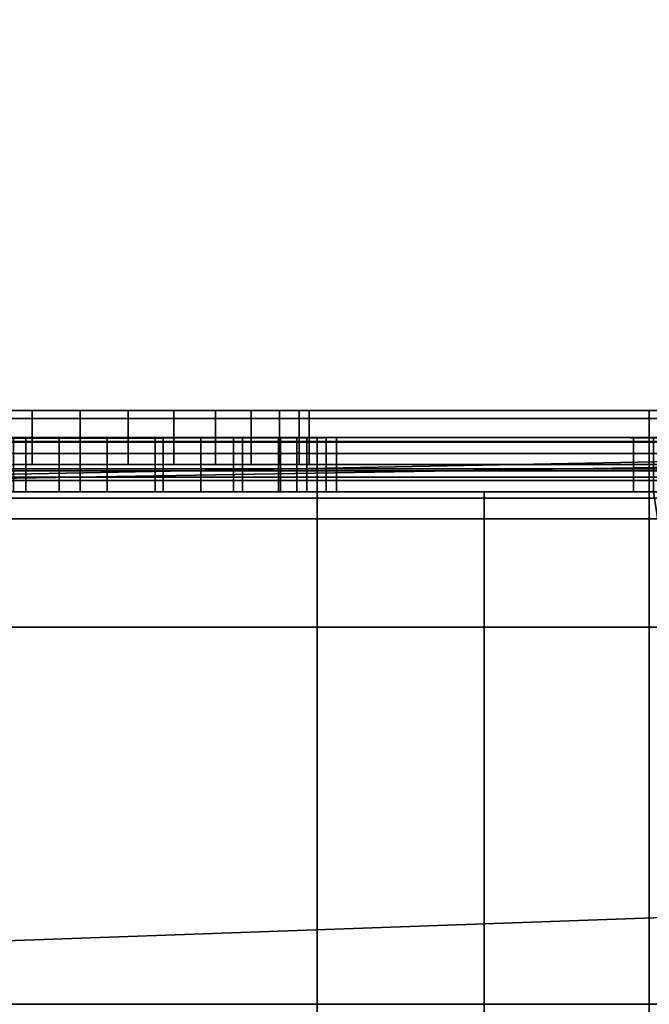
# Model space of a CAD drawing. Header units: millimetres. Extents: x -603 to 3703, y -115 to 193.
# Tile 72 of 256: x -379 to -367, y -25 to -7. Entities that reach past the tile are written whole.
import ezdxf

# ---------------------------------------------------------------- set-up
doc = ezdxf.new("R2010")
doc.units = ezdxf.units.MM
doc.layers.add('151', color=7, linetype='Continuous', true_color=0xffffff)

# ---------------------------------------------------------------- blocks, each defined once
blk = doc.blocks.new('UG_SURFACE_001')
at = {"layer": '151', "color": 252, "linetype": 'Continuous', "lineweight": 35}
for points in [[(603, -18, 2212.25), (603, 174.4, 2212.25), (-603, 174.4, 2212.25), (-603, -18, 2212.25)], [(-453, -18, 2062.25), (-453, 174.4, 2062.25), (453, 174.4, 2062.25), (453, -18, 2062.25)], [(603, -18, 2212.25), (-603, -18, 2212.25), (-453, -18, 2062.25), (453, -18, 2062.25)]]:
    blk.add_3dface(points, dxfattribs=at)
blk = doc.blocks.new('UG_SURFACE_009')
at = {"layer": '151', "color": 252, "linetype": 'Continuous', "lineweight": 35}
for points in [[(-414.5, -29.92, 2023.75), (414.5, -29.92, 2023.75), (414.5, 14.42, 2023.75), (-414.5, 14.42, 2023.75)], [(-413, -29.92, 2022.25), (-413, 14.42, 2022.25), (413, 14.42, 2022.25), (413, -29.92, 2022.25)], [(-468, -18, 2077.25), (468, -18, 2077.25), (466.5, -18, 2075.75), (-466.5, -18, 2075.75)], [(-468, -18, 2077.25), (-468, -29.92, 2077.25), (468, -29.92, 2077.25), (468, -18, 2077.25)], [(-466.5, -18, 2075.75), (466.5, -18, 2075.75), (466.5, -29.92, 2075.75), (-466.5, -29.92, 2075.75)]]:
    blk.add_3dface(points, dxfattribs=at)
blk = doc.blocks.new('UG_SURFACE_011')
at = {"layer": '151', "color": 252, "linetype": 'Continuous', "lineweight": 35}
for points in [[(-397, 4.014, -7.75), (-412, 4.014, -7.75), (-412, -24.953, -7.75), (412, -24.953, -7.75)], [(-397, 4.014, -8.75), (397, 4.014, -8.75), (-412, -24.953, -8.75)], [(397, 4.014, -8.75), (412, 4.014, -8.75), (412, -24.953, -8.75), (-412, -24.953, -8.75)], [(397, 4.014, -7.75), (-397, 4.014, -7.75), (412, -24.953, -7.75)], [(-412, -25.835, -7.906), (412, -25.835, -7.906), (412, -24.953, -7.75), (-412, -24.953, -7.75)], [(-412, -24.953, -8.75), (412, -24.953, -8.75), (412, -25.493, -8.845), (-412, -25.493, -8.845)]]:
    blk.add_3dface(points, dxfattribs=at)
blk = doc.blocks.new('UG_SURFACE_178')
at = {"layer": '151', "color": 252, "linetype": 'Continuous', "lineweight": 35}
for points in [[(-406, -14.152, 1617.765), (-367.5, -14.152, 1617.765), (-367.5, -14, 1617), (-406, -14, 1617)], [(-337.511, -14.152, 1528.235), (-406, -14.152, 1528.235), (-406, -14, 1529), (-337.828, -14, 1529)], [(-406, -14, 1529), (-361.129, -14, 1530.881), (-359.215, -14, 1530.5)], [(-359.215, -14, 1530.5), (-337.828, -14, 1529), (-406, -14, 1529)], [(-406, -14, 1529), (-379.729, -14, 1544.617), (-378, -14, 1544.25), (-362.751, -14, 1531.964)], [(-362.751, -14, 1531.964), (-361.129, -14, 1530.881), (-406, -14, 1529)], [(-406, -14, 1617), (-378.884, -14, 1552.657), (-380.498, -14, 1551.938)], [(-406, -14, 1617), (-367.5, -14, 1607), (-366.853, -14, 1603.747)], [(-406, -14, 1617), (-367.5, -14, 1617), (-367.5, -14, 1607)], [(-366.853, -14, 1603.747), (-377.116, -14, 1552.657), (-378.884, -14, 1552.657), (-406, -14, 1617)], [(-406, -14.586, 1618.414), (-367.5, -14.586, 1618.414), (-367.5, -14.152, 1617.765), (-406, -14.152, 1617.765)], [(-337.243, -14.586, 1527.586), (-406, -14.586, 1527.586), (-406, -14.152, 1528.235), (-337.511, -14.152, 1528.235)], [(-378.884, -14, 1552.657), (-378.884, -15, 1552.657), (-380.498, -15, 1551.938), (-380.498, -14, 1551.938)], [(-379.729, -14, 1544.617), (-379.729, -15, 1544.617), (-378, -15, 1544.25), (-378, -14, 1544.25)], [(-377.116, -14, 1552.657), (-377.116, -15, 1552.657), (-378.884, -15, 1552.657), (-378.884, -14, 1552.657)], [(-362.751, -14, 1531.964), (-378, -14, 1544.25), (-376.271, -14, 1544.617)], [(-378, -14, 1544.25), (-378, -15, 1544.25), (-376.271, -15, 1544.617), (-376.271, -14, 1544.617)], [(-365.134, -14, 1560.884), (-375.502, -14, 1551.938), (-377.116, -14, 1552.657), (-366.853, -14, 1603.747)], [(-375.502, -14, 1551.938), (-375.502, -15, 1551.938), (-377.116, -15, 1552.657), (-377.116, -14, 1552.657)], [(-376.271, -14, 1544.617), (-374.842, -14, 1545.656), (-364.215, -14, 1535.5), (-363.835, -14, 1533.587)], [(-363.835, -14, 1533.587), (-362.751, -14, 1531.964), (-376.271, -14, 1544.617)], [(-376.271, -14, 1544.617), (-376.271, -15, 1544.617), (-374.842, -15, 1545.656), (-374.842, -14, 1545.656)], [(-375.502, -14, 1551.938), (-365.134, -14, 1560.884), (-366.996, -14, 1557.882)], [(-366.996, -14, 1557.882), (-367.478, -14, 1554.382), (-374.319, -14, 1550.625), (-375.502, -14, 1551.938)], [(-374.319, -14, 1550.625), (-374.319, -15, 1550.625), (-375.502, -15, 1551.938), (-375.502, -14, 1551.938)], [(-364.215, -14, 1548.288), (-364.215, -14, 1535.5), (-374.842, -14, 1545.656), (-373.958, -14, 1547.187)], [(-374.842, -14, 1545.656), (-374.842, -15, 1545.656), (-373.958, -15, 1547.187), (-373.958, -14, 1547.187)], [(-367.478, -14, 1554.382), (-366.494, -14, 1550.988), (-373.773, -14, 1548.944), (-374.319, -14, 1550.625)], [(-373.773, -14, 1548.944), (-373.773, -15, 1548.944), (-374.319, -15, 1550.625), (-374.319, -14, 1550.625)], [(-366.494, -14, 1550.988), (-364.215, -14, 1548.288), (-373.958, -14, 1547.187), (-373.773, -14, 1548.944)], [(-373.958, -14, 1547.187), (-373.958, -15, 1547.187), (-373.773, -15, 1548.944), (-373.773, -14, 1548.944)], [(-367.5, -14, 1607), (-367.5, -15, 1607), (-366.853, -15, 1603.747), (-366.853, -14, 1603.747)], [(-367.5, -14, 1617), (-367.5, -14.152, 1617.765), (-367.5, -15.076, 1617.383), (-367.5, -15, 1617)], [(-367.5, -15, 1617), (-367.5, -15, 1607), (-367.5, -14, 1607), (-367.5, -14, 1617)], [(-367.5, -14.152, 1617.765), (-367.5, -14.586, 1618.414), (-367.5, -15.293, 1617.707), (-367.5, -15.076, 1617.383)], [(-406, -15.235, 1618.848), (-367.5, -15.235, 1618.848), (-367.5, -14.586, 1618.414), (-406, -14.586, 1618.414)], [(-337.063, -15.235, 1527.152), (-406, -15.235, 1527.152), (-406, -14.586, 1527.586), (-337.243, -14.586, 1527.586)], [(-367.5, -14.586, 1618.414), (-367.5, -15.235, 1618.848), (-367.5, -15.617, 1617.924), (-367.5, -15.293, 1617.707)], [(-337.828, -15, 1529), (-406, -15, 1529), (-406, -15.076, 1528.617), (-337.67, -15.076, 1528.617)], [(-406, -15, 1529), (-361.129, -15, 1530.881), (-362.751, -15, 1531.964)], [(-406, -15, 1529), (-337.828, -15, 1529), (-359.215, -15, 1530.5)], [(-406, -15, 1617), (-378.884, -15, 1552.657), (-377.116, -15, 1552.657), (-366.853, -15, 1603.747)], [(-359.215, -15, 1530.5), (-361.129, -15, 1530.881), (-406, -15, 1529)], [(-366.853, -15, 1603.747), (-367.5, -15, 1607), (-406, -15, 1617)], [(-362.751, -15, 1531.964), (-378, -15, 1544.25), (-379.729, -15, 1544.617), (-406, -15, 1529)], [(-367.5, -15, 1607), (-367.5, -15, 1617), (-406, -15, 1617)], [(-380.498, -15, 1551.938), (-378.884, -15, 1552.657), (-406, -15, 1617)], [(-406, -15, 1617), (-367.5, -15, 1617), (-367.5, -15.076, 1617.383), (-406, -15.076, 1617.383)], [(-376.271, -15, 1544.617), (-378, -15, 1544.25), (-362.751, -15, 1531.964)], [(-359, -15, 1598.5), (-362.253, -15, 1599.147), (-377.116, -15, 1552.657), (-375.502, -15, 1551.938)], [(-362.253, -15, 1599.147), (-365.01, -15, 1600.99), (-377.116, -15, 1552.657)], [(-365.01, -15, 1600.99), (-366.853, -15, 1603.747), (-377.116, -15, 1552.657)], [(-376.271, -15, 1544.617), (-362.751, -15, 1531.964), (-363.835, -15, 1533.587)], [(-363.835, -15, 1533.587), (-364.215, -15, 1535.5), (-374.842, -15, 1545.656), (-376.271, -15, 1544.617)], [(-331, -15, 1610.172), (-375.502, -15, 1551.938), (-374.319, -15, 1550.625)], [(-375.502, -15, 1551.938), (-355.747, -15, 1599.147), (-359, -15, 1598.5)], [(-375.502, -15, 1551.938), (-331, -15, 1610.172), (-352.99, -15, 1600.99), (-355.747, -15, 1599.147)], [(-373.958, -15, 1547.187), (-374.842, -15, 1545.656), (-364.215, -15, 1535.5)], [(-374.319, -15, 1550.625), (-373.773, -15, 1548.944), (-331, -15, 1610.172)], [(-373.773, -15, 1548.944), (-373.958, -15, 1547.187), (-366.996, -15, 1557.882), (-365.134, -15, 1560.884)], [(-373.958, -15, 1547.187), (-366.494, -15, 1550.988), (-367.478, -15, 1554.382)], [(-364.215, -15, 1535.5), (-364.215, -15, 1548.288), (-366.494, -15, 1550.988), (-373.958, -15, 1547.187)], [(-367.478, -15, 1554.382), (-366.996, -15, 1557.882), (-373.958, -15, 1547.187)], [(-331, -15, 1610.172), (-373.773, -15, 1548.944), (-365.134, -15, 1560.884)], [(-337.67, -15.076, 1528.617), (-406, -15.076, 1528.617), (-406, -15.293, 1528.293), (-337.536, -15.293, 1528.293)], [(-406, -15.076, 1617.383), (-367.5, -15.076, 1617.383), (-367.5, -15.293, 1617.707), (-406, -15.293, 1617.707)], [(-406, -16, 1619), (-367.5, -16, 1619), (-367.5, -15.235, 1618.848), (-406, -15.235, 1618.848)], [(-337, -16, 1527), (-406, -16, 1527), (-406, -15.235, 1527.152), (-337.063, -15.235, 1527.152)], [(-367.5, -16, 1618), (-367.5, -15.617, 1617.924), (-367.5, -15.235, 1618.848), (-367.5, -16, 1619)], [(-337.536, -15.293, 1528.293), (-406, -15.293, 1528.293), (-406, -15.617, 1528.076), (-337.446, -15.617, 1528.076)], [(-406, -15.293, 1617.707), (-367.5, -15.293, 1617.707), (-367.5, -15.617, 1617.924), (-406, -15.617, 1617.924)], [(-337.446, -15.617, 1528.076), (-406, -15.617, 1528.076), (-406, -16, 1528), (-337.414, -16, 1528)], [(-406, -15.617, 1617.924), (-367.5, -15.617, 1617.924), (-367.5, -16, 1618), (-406, -16, 1618)], [(-367.5, -16, 1619), (-406, -16, 1619), (-406, -28, 1619), (-367.5, -28, 1619)], [(-406, -16, 1527), (-337, -16, 1527), (-337, -28, 1527), (-406, -28, 1527)], [(-406, -28, 1528), (-337.414, -28, 1528), (-337.414, -16, 1528), (-406, -16, 1528)], [(-367.5, -16, 1618), (-367.5, -28, 1618), (-406, -28, 1618), (-406, -16, 1618)], [(-367.5, -28, 1618), (-367.5, -16, 1618), (-367.5, -16, 1619), (-367.5, -28, 1619)]]:
    blk.add_3dface(points, dxfattribs=at)
blk = doc.blocks.new('UG_SURFACE_179')
at = {"layer": '151', "color": 252, "linetype": 'Continuous', "lineweight": 35}
for points in [[(-406, -14.576, 1158.183), (-370.545, -14.5, 1157.8), (-373.625, -14.5, 1157.8)], [(-406, -14.576, 1158.183), (-338.256, -14.576, 1158.183), (-367.42, -14.5, 1157.8), (-370.545, -14.5, 1157.8)], [(-373.625, -14.5, 1157.8), (-406, -14.5, 1157.8), (-406, -14.576, 1158.183)], [(-338.256, -14.576, 1004.817), (-406, -14.576, 1004.817), (-373.625, -14.5, 1005.2), (-370.545, -14.5, 1005.2)], [(-406, -14.576, 1004.817), (-406, -14.5, 1005.2), (-373.625, -14.5, 1005.2)], [(-373.625, -14.5, 1093), (-406, -14.5, 1093), (-380.531, -14.5, 1102.304), (-379, -14.5, 1102)], [(-379, -14.5, 1110), (-380.531, -14.5, 1109.696), (-406, -14.5, 1112), (-373.625, -14.5, 1112)], [(-406, -14.5, 1036.97), (-373.625, -14.5, 1036.97), (-378.384, -14.5, 1031.007), (-379.998, -14.5, 1030.288)], [(-379.229, -14.5, 1022.967), (-377.5, -14.5, 1022.6), (-373.625, -14.5, 1015.975), (-406, -14.5, 1015.975)], [(-406, -14.5, 1005.2), (-406, -14.5, 1015.975), (-373.625, -14.5, 1015.975), (-373.625, -14.5, 1005.2)], [(-406, -14.5, 1036.97), (-406, -14.5, 1061.42), (-373.625, -14.5, 1061.42), (-373.625, -14.5, 1036.97)], [(-406, -14.5, 1061.42), (-406, -14.5, 1093), (-373.625, -14.5, 1093), (-373.625, -14.5, 1061.42)], [(-406, -14.5, 1112), (-406, -14.5, 1157.8), (-373.625, -14.5, 1157.8), (-373.625, -14.5, 1112)], [(-380.531, -15.5, 1109.696), (-380.531, -14.5, 1109.696), (-379, -14.5, 1110), (-379, -15.5, 1110)], [(-379, -15.5, 1102), (-379, -14.5, 1102), (-380.531, -14.5, 1102.304), (-380.531, -15.5, 1102.304)], [(-378.384, -14.5, 1031.007), (-378.384, -15.5, 1031.007), (-379.998, -15.5, 1030.288), (-379.998, -14.5, 1030.288)], [(-379.229, -14.5, 1022.967), (-379.229, -15.5, 1022.967), (-377.5, -15.5, 1022.6), (-377.5, -14.5, 1022.6)], [(-373.625, -14.5, 1093), (-379, -14.5, 1102), (-378, -14.5, 1102)], [(-373.625, -14.5, 1112), (-378, -14.5, 1110), (-379, -14.5, 1110)], [(-378, -15.5, 1102), (-378, -14.5, 1102), (-379, -14.5, 1102), (-379, -15.5, 1102)], [(-379, -15.5, 1110), (-379, -14.5, 1110), (-378, -14.5, 1110), (-378, -15.5, 1110)], [(-373.625, -14.5, 1036.97), (-376.616, -14.5, 1031.007), (-378.384, -14.5, 1031.007)], [(-376.616, -14.5, 1031.007), (-376.616, -15.5, 1031.007), (-378.384, -15.5, 1031.007), (-378.384, -14.5, 1031.007)], [(-378, -14.5, 1102), (-376.469, -14.5, 1102.304), (-373.625, -14.5, 1093)], [(-376.469, -14.5, 1109.696), (-378, -14.5, 1110), (-373.625, -14.5, 1112)], [(-376.469, -15.5, 1102.304), (-376.469, -14.5, 1102.304), (-378, -14.5, 1102), (-378, -15.5, 1102)], [(-378, -15.5, 1110), (-378, -14.5, 1110), (-376.469, -14.5, 1109.696), (-376.469, -15.5, 1109.696)], [(-373.625, -14.5, 1015.975), (-377.5, -14.5, 1022.6), (-375.771, -14.5, 1022.967)], [(-377.5, -14.5, 1022.6), (-377.5, -15.5, 1022.6), (-375.771, -15.5, 1022.967), (-375.771, -14.5, 1022.967)], [(-375.002, -14.5, 1030.288), (-376.616, -14.5, 1031.007), (-373.625, -14.5, 1036.97)], [(-375.002, -14.5, 1030.288), (-375.002, -15.5, 1030.288), (-376.616, -15.5, 1031.007), (-376.616, -14.5, 1031.007)], [(-373.625, -14.5, 1112), (-375.172, -14.5, 1108.828), (-376.469, -14.5, 1109.696)], [(-376.469, -14.5, 1102.304), (-375.172, -14.5, 1103.172), (-373.625, -14.5, 1093)], [(-375.172, -15.5, 1103.172), (-375.172, -14.5, 1103.172), (-376.469, -14.5, 1102.304), (-376.469, -15.5, 1102.304)], [(-376.469, -15.5, 1109.696), (-376.469, -14.5, 1109.696), (-375.172, -14.5, 1108.828), (-375.172, -15.5, 1108.828)], [(-375.771, -14.5, 1022.967), (-374.342, -14.5, 1024.006), (-373.625, -14.5, 1015.975)], [(-375.771, -14.5, 1022.967), (-375.771, -15.5, 1022.967), (-374.342, -15.5, 1024.006), (-374.342, -14.5, 1024.006)], [(-373.625, -14.5, 1093), (-375.172, -14.5, 1103.172), (-374.304, -14.5, 1104.469)], [(-374.304, -14.5, 1107.531), (-375.172, -14.5, 1108.828), (-373.625, -14.5, 1112)], [(-374.304, -15.5, 1104.469), (-374.304, -14.5, 1104.469), (-375.172, -14.5, 1103.172), (-375.172, -15.5, 1103.172)], [(-375.172, -15.5, 1108.828), (-375.172, -14.5, 1108.828), (-374.304, -14.5, 1107.531), (-374.304, -15.5, 1107.531)], [(-373.625, -14.5, 1036.97), (-373.819, -14.5, 1028.975), (-375.002, -14.5, 1030.288)], [(-373.819, -14.5, 1028.975), (-373.819, -15.5, 1028.975), (-375.002, -15.5, 1030.288), (-375.002, -14.5, 1030.288)], [(-374.342, -14.5, 1024.006), (-373.625, -14.5, 1025.247), (-373.625, -14.5, 1015.975)], [(-373.625, -14.5, 1025.247), (-374.342, -14.5, 1024.006), (-374.342, -15.5, 1024.006), (-373.625, -15.5, 1025.247)], [(-373.625, -14.5, 1093), (-374.304, -14.5, 1104.469), (-374, -14.5, 1106)], [(-373.625, -14.5, 1112), (-374, -14.5, 1106), (-374.304, -14.5, 1107.531)], [(-374, -15.5, 1106), (-374, -14.5, 1106), (-374.304, -14.5, 1104.469), (-374.304, -15.5, 1104.469)], [(-374.304, -15.5, 1107.531), (-374.304, -14.5, 1107.531), (-374, -14.5, 1106), (-374, -15.5, 1106)], [(-374, -14.5, 1106), (-373.625, -14.5, 1112), (-373.625, -14.5, 1093)], [(-373.625, -14.5, 1036.97), (-373.625, -14.5, 1028.377), (-373.819, -14.5, 1028.975)], [(-373.625, -15.5, 1028.377), (-373.819, -15.5, 1028.975), (-373.819, -14.5, 1028.975), (-373.625, -14.5, 1028.377)], [(-370.545, -14.5, 1015.975), (-373.625, -14.5, 1015.975), (-373.625, -14.5, 1025.247), (-373.458, -14.5, 1025.537)], [(-373.273, -14.5, 1027.294), (-373.625, -14.5, 1028.377), (-373.625, -14.5, 1036.97), (-370.545, -14.5, 1036.97)], [(-373.625, -14.5, 1005.2), (-373.625, -14.5, 1015.975), (-370.545, -14.5, 1015.975), (-370.545, -14.5, 1005.2)], [(-373.625, -14.5, 1036.97), (-373.625, -14.5, 1061.42), (-370.545, -14.5, 1061.42), (-370.545, -14.5, 1036.97)], [(-373.625, -14.5, 1061.42), (-373.625, -14.5, 1093), (-370.545, -14.5, 1093), (-370.545, -14.5, 1061.42)], [(-373.625, -14.5, 1093), (-373.625, -14.5, 1112), (-370.545, -14.5, 1112), (-370.545, -14.5, 1093)], [(-373.625, -14.5, 1112), (-373.625, -14.5, 1157.8), (-370.545, -14.5, 1157.8), (-370.545, -14.5, 1112)], [(-373.625, -15.5, 1025.247), (-373.458, -15.5, 1025.537), (-373.458, -14.5, 1025.537), (-373.625, -14.5, 1025.247)], [(-373.625, -14.5, 1028.377), (-373.273, -14.5, 1027.294), (-373.273, -15.5, 1027.294), (-373.625, -15.5, 1028.377)], [(-373.458, -14.5, 1025.537), (-373.273, -14.5, 1027.294), (-370.545, -14.5, 1036.97), (-370.545, -14.5, 1015.975)], [(-373.458, -14.5, 1025.537), (-373.458, -15.5, 1025.537), (-373.273, -15.5, 1027.294), (-373.273, -14.5, 1027.294)], [(-338.256, -14.576, 1004.817), (-370.545, -14.5, 1005.2), (-367.42, -14.5, 1005.2)], [(-370.545, -14.5, 1015.975), (-370.545, -14.5, 1036.97), (-367.793, -14.5, 1033.079)], [(-370.545, -14.5, 1036.97), (-367.42, -14.5, 1036.97), (-367.42, -14.5, 1036.612), (-367.793, -14.5, 1033.079)], [(-367.793, -14.5, 1033.079), (-367.42, -14.5, 1031.931), (-367.42, -14.5, 1015.975), (-370.545, -14.5, 1015.975)], [(-370.545, -14.5, 1005.2), (-370.545, -14.5, 1015.975), (-367.42, -14.5, 1015.975), (-367.42, -14.5, 1005.2)], [(-370.545, -14.5, 1036.97), (-370.545, -14.5, 1061.42), (-367.42, -14.5, 1061.42), (-367.42, -14.5, 1036.97)], [(-370.545, -14.5, 1061.42), (-370.545, -14.5, 1093), (-367.42, -14.5, 1093), (-367.42, -14.5, 1061.42)], [(-370.545, -14.5, 1093), (-370.545, -14.5, 1112), (-367.42, -14.5, 1112), (-367.42, -14.5, 1093)], [(-370.545, -14.5, 1112), (-370.545, -14.5, 1157.8), (-367.42, -14.5, 1157.8), (-367.42, -14.5, 1112)], [(-367.42, -15.5, 1036.612), (-367.793, -15.5, 1033.079), (-367.793, -14.5, 1033.079), (-367.42, -14.5, 1036.612)], [(-367.42, -14.5, 1031.931), (-367.793, -14.5, 1033.079), (-367.793, -15.5, 1033.079), (-367.42, -15.5, 1031.931)], [(-338.256, -14.576, 1158.183), (-406, -14.576, 1158.183), (-406, -14.793, 1158.507), (-338.121, -14.793, 1158.507)], [(-338.121, -14.793, 1004.493), (-406, -14.793, 1004.493), (-406, -14.576, 1004.817), (-338.256, -14.576, 1004.817)], [(-338.121, -14.793, 1158.507), (-406, -14.793, 1158.507), (-406, -15.117, 1158.724), (-338.032, -15.117, 1158.724)], [(-338.032, -15.117, 1004.276), (-406, -15.117, 1004.276), (-406, -14.793, 1004.493), (-338.121, -14.793, 1004.493)], [(-338.032, -15.117, 1158.724), (-406, -15.117, 1158.724), (-406, -15.5, 1158.8), (-338, -15.5, 1158.8)], [(-338, -15.5, 1004.2), (-406, -15.5, 1004.2), (-406, -15.117, 1004.276), (-338.032, -15.117, 1004.276)], [(-373.625, -15.5, 1005.2), (-406, -15.5, 1005.2), (-406, -28.5, 1005.2), (-373.625, -28.5, 1005.2)], [(-373.625, -28.5, 1157.8), (-406, -28.5, 1157.8), (-406, -15.5, 1157.8), (-373.625, -15.5, 1157.8)], [(-406, -15.5, 1004.2), (-338, -15.5, 1004.2), (-338, -28.5, 1004.2), (-406, -28.5, 1004.2)], [(-338, -15.5, 1158.8), (-406, -15.5, 1158.8), (-406, -28.5, 1158.8), (-338, -28.5, 1158.8)], [(-373.625, -15.5, 1112), (-406, -15.5, 1112), (-380.531, -15.5, 1109.696), (-379, -15.5, 1110)], [(-379, -15.5, 1102), (-380.531, -15.5, 1102.304), (-406, -15.5, 1093), (-373.625, -15.5, 1093)], [(-406, -15.5, 1015.975), (-373.625, -15.5, 1015.975), (-377.5, -15.5, 1022.6), (-379.229, -15.5, 1022.967)], [(-379.998, -15.5, 1030.288), (-378.384, -15.5, 1031.007), (-373.625, -15.5, 1036.97), (-406, -15.5, 1036.97)], [(-373.625, -15.5, 1005.2), (-373.625, -15.5, 1015.975), (-406, -15.5, 1015.975), (-406, -15.5, 1005.2)], [(-373.625, -15.5, 1036.97), (-373.625, -15.5, 1061.42), (-406, -15.5, 1061.42), (-406, -15.5, 1036.97)], [(-373.625, -15.5, 1061.42), (-373.625, -15.5, 1093), (-406, -15.5, 1093), (-406, -15.5, 1061.42)], [(-373.625, -15.5, 1112), (-373.625, -15.5, 1157.8), (-406, -15.5, 1157.8), (-406, -15.5, 1112)], [(-373.625, -15.5, 1112), (-379, -15.5, 1110), (-378, -15.5, 1110)], [(-373.625, -15.5, 1093), (-378, -15.5, 1102), (-379, -15.5, 1102)], [(-373.625, -15.5, 1036.97), (-378.384, -15.5, 1031.007), (-376.616, -15.5, 1031.007)], [(-378, -15.5, 1110), (-376.469, -15.5, 1109.696), (-373.625, -15.5, 1112)], [(-376.469, -15.5, 1102.304), (-378, -15.5, 1102), (-373.625, -15.5, 1093)], [(-375.771, -15.5, 1022.967), (-377.5, -15.5, 1022.6), (-373.625, -15.5, 1015.975)], [(-373.625, -15.5, 1036.97), (-376.616, -15.5, 1031.007), (-375.002, -15.5, 1030.288)], [(-373.625, -15.5, 1093), (-375.172, -15.5, 1103.172), (-376.469, -15.5, 1102.304)], [(-376.469, -15.5, 1109.696), (-375.172, -15.5, 1108.828), (-373.625, -15.5, 1112)], [(-373.625, -15.5, 1015.975), (-374.342, -15.5, 1024.006), (-375.771, -15.5, 1022.967)], [(-373.625, -15.5, 1112), (-375.172, -15.5, 1108.828), (-374.304, -15.5, 1107.531)], [(-374.304, -15.5, 1104.469), (-375.172, -15.5, 1103.172), (-373.625, -15.5, 1093)], [(-375.002, -15.5, 1030.288), (-373.819, -15.5, 1028.975), (-373.625, -15.5, 1036.97)], [(-373.625, -15.5, 1015.975), (-373.625, -15.5, 1025.247), (-374.342, -15.5, 1024.006)], [(-374, -15.5, 1106), (-374.304, -15.5, 1104.469), (-373.625, -15.5, 1093)], [(-374.304, -15.5, 1107.531), (-374, -15.5, 1106), (-373.625, -15.5, 1112)], [(-373.625, -15.5, 1093), (-373.625, -15.5, 1112), (-374, -15.5, 1106)], [(-373.819, -15.5, 1028.975), (-373.625, -15.5, 1028.377), (-373.625, -15.5, 1036.97)], [(-373.625, -28.5, 1005.2), (-370.545, -28.5, 1005.2), (-370.545, -15.5, 1005.2), (-373.625, -15.5, 1005.2)], [(-373.625, -15.5, 1157.8), (-370.545, -15.5, 1157.8), (-370.545, -28.5, 1157.8), (-373.625, -28.5, 1157.8)], [(-370.545, -15.5, 1036.97), (-373.625, -15.5, 1036.97), (-373.625, -15.5, 1028.377), (-373.273, -15.5, 1027.294)], [(-373.458, -15.5, 1025.537), (-373.625, -15.5, 1025.247), (-373.625, -15.5, 1015.975), (-370.545, -15.5, 1015.975)], [(-370.545, -15.5, 1005.2), (-370.545, -15.5, 1015.975), (-373.625, -15.5, 1015.975), (-373.625, -15.5, 1005.2)], [(-370.545, -15.5, 1036.97), (-370.545, -15.5, 1061.42), (-373.625, -15.5, 1061.42), (-373.625, -15.5, 1036.97)], [(-370.545, -15.5, 1061.42), (-370.545, -15.5, 1093), (-373.625, -15.5, 1093), (-373.625, -15.5, 1061.42)], [(-370.545, -15.5, 1093), (-370.545, -15.5, 1112), (-373.625, -15.5, 1112), (-373.625, -15.5, 1093)], [(-370.545, -15.5, 1112), (-370.545, -15.5, 1157.8), (-373.625, -15.5, 1157.8), (-373.625, -15.5, 1112)], [(-370.545, -15.5, 1015.975), (-370.545, -15.5, 1036.97), (-373.273, -15.5, 1027.294), (-373.458, -15.5, 1025.537)], [(-370.545, -28.5, 1005.2), (-365.42, -28.5, 1005.2), (-367.42, -15.5, 1005.2), (-370.545, -15.5, 1005.2)], [(-370.545, -15.5, 1157.8), (-367.42, -15.5, 1157.8), (-365.42, -28.5, 1157.8), (-370.545, -28.5, 1157.8)], [(-370.545, -15.5, 1015.975), (-367.42, -15.5, 1015.975), (-367.42, -15.5, 1031.931), (-367.793, -15.5, 1033.079)], [(-367.793, -15.5, 1033.079), (-370.545, -15.5, 1036.97), (-370.545, -15.5, 1015.975)], [(-367.793, -15.5, 1033.079), (-367.42, -15.5, 1036.612), (-367.42, -15.5, 1036.97), (-370.545, -15.5, 1036.97)], [(-367.42, -15.5, 1005.2), (-367.42, -15.5, 1015.975), (-370.545, -15.5, 1015.975), (-370.545, -15.5, 1005.2)], [(-367.42, -15.5, 1036.97), (-367.42, -15.5, 1061.42), (-370.545, -15.5, 1061.42), (-370.545, -15.5, 1036.97)], [(-367.42, -15.5, 1061.42), (-367.42, -15.5, 1093), (-370.545, -15.5, 1093), (-370.545, -15.5, 1061.42)], [(-367.42, -15.5, 1093), (-367.42, -15.5, 1112), (-370.545, -15.5, 1112), (-370.545, -15.5, 1093)], [(-367.42, -15.5, 1112), (-367.42, -15.5, 1157.8), (-370.545, -15.5, 1157.8), (-370.545, -15.5, 1112)]]:
    blk.add_3dface(points, dxfattribs=at)
blk = doc.blocks.new('UG_SURFACE_180')
at = {"layer": '151', "color": 35, "linetype": 'Continuous', "lineweight": 35}
for points in [[(409, -34, 2019), (409, 0, 2019), (-409, -15.75, 2019), (-409, -28.25, 2019)], [(409, 0, 2019), (-409, 0, 2019), (-409, -15.75, 2019)], [(409, -2), (409, -34), (-409, -28.25), (-409, -15.75)], [(-409, -15.75), (-409, -2), (409, -2)]]:
    blk.add_3dface(points, dxfattribs=at)

msp = doc.modelspace()

# ---------------------------------------------------------------- linework, layer by layer
at = {"layer": '151', "linetype": 'Continuous', "lineweight": -3}
for p, q in [((-406, -14, 1617), (-367.5, -14, 1617)), ((-337.828, -14, 1529), (-406, -14, 1529)), ((-367.5, -14, 1607), (-367.5, -15, 1607)), ((-367.5, -14, 1607), (-367.5, -14, 1617)), ((-338.414, -14.5, 1005.2), (-406, -14.5, 1005.2)), ((-406, -14.5, 1157.8), (-338.414, -14.5, 1157.8)), ((-379, -14.5, 1110), (-378, -14.5, 1110)), ((-379, -15.5, 1110), (-379, -14.5, 1110)), ((-379, -15.5, 1102), (-379, -14.5, 1102)), ((-378, -14.5, 1102), (-379, -14.5, 1102)), ((-378, -15.5, 1110), (-378, -14.5, 1110)), ((-378, -15.5, 1102), (-378, -14.5, 1102)), ((-337.828, -15, 1529), (-406, -15, 1529)), ((-406, -15, 1617), (-367.5, -15, 1617)), ((-367.5, -15, 1607), (-367.5, -15, 1617)), ((-406, -15.5, 1157.8), (-338.414, -15.5, 1157.8)), ((-338, -15.5, 1158.8), (-406, -15.5, 1158.8)), ((-406, -15.5, 1005.2), (-338.414, -15.5, 1005.2)), ((-406, -15.5, 1004.2), (-338, -15.5, 1004.2)), ((-379, -15.5, 1102), (-378, -15.5, 1102)), ((-378, -15.5, 1110), (-379, -15.5, 1110)), ((-406, -16, 1528), (-337.414, -16, 1528)), ((-367.5, -16, 1619), (-406, -16, 1619)), ((-367.5, -16, 1618), (-406, -16, 1618)), ((-406, -16, 1527), (-337, -16, 1527)), ((-367.5, -16, 1619), (-367.5, -28, 1619)), ((-367.5, -16, 1618), (-367.5, -28, 1618)), ((603, -18, 2212.25), (-603, -18, 2212.25)), ((468, -18, 2077.25), (-468, -18, 2077.25)), ((466.5, -18, 2075.75), (-466.5, -18, 2075.75)), ((-453, -18, 2062.25), (453, -18, 2062.25))]:
    msp.add_line(p, q, dxfattribs=at)
at = {"layer": '151', "linetype": 'Continuous', "lineweight": -3, "extrusion": (0, -1, 0)}
for centre in [(-378, 1548.5, 14), (-377.5, 1026.85, 14.5), (-378, 1548.5, 15), (-377.5, 1026.85, 15.5)]:
    msp.add_circle(centre, 4.25, dxfattribs=at)
at = {"layer": '151', "linetype": 'Continuous', "lineweight": -3, "extrusion": (0, 1, 0)}
for centre, radius, start, end in [((359, 1555, -14), 8.5, 307.8469, 235.7422), ((359, 1607, -14), 8.5, 180, 0), ((379, 1106, -14.5), 4, 270, 90), ((378, 1106, -14.5), 4, 90, 270), ((359, 1555, -15), 8.5, 307.8469, 235.7422), ((359, 1607, -15), 8.5, 180, 0)]:
    msp.add_arc(centre, radius, start, end, dxfattribs=at)
at = {"layer": '151', "linetype": 'Continuous', "lineweight": -3, "extrusion": (1, 0, 0)}
for radius in [2, 1]:
    msp.add_arc((-16, 1617, -367.5), radius, 0, 90, dxfattribs=at)
at = {"layer": '151', "linetype": 'Continuous', "lineweight": -3, "extrusion": (0, -1, 0)}
for centre, radius, start, end in [((-359, 1034, 14.5), 8.841, 306.0274, 233.9726), ((-379, 1106, 15.5), 4, 90, 270), ((-378, 1106, 15.5), 4, 270, 90), ((-359, 1034, 15.5), 8.841, 306.0274, 233.9726)]:
    msp.add_arc(centre, radius, start, end, dxfattribs=at)

# ---------------------------------------------------------------- block references
at = {"layer": '151', "linetype": 'Continuous', "lineweight": -3}
for name in ['UG_SURFACE_001', 'UG_SURFACE_011', 'UG_SURFACE_009', 'UG_SURFACE_180', 'UG_SURFACE_178', 'UG_SURFACE_179']:
    msp.add_blockref(name, (0, 0), dxfattribs=at)

doc.saveas('drawing.dxf')
